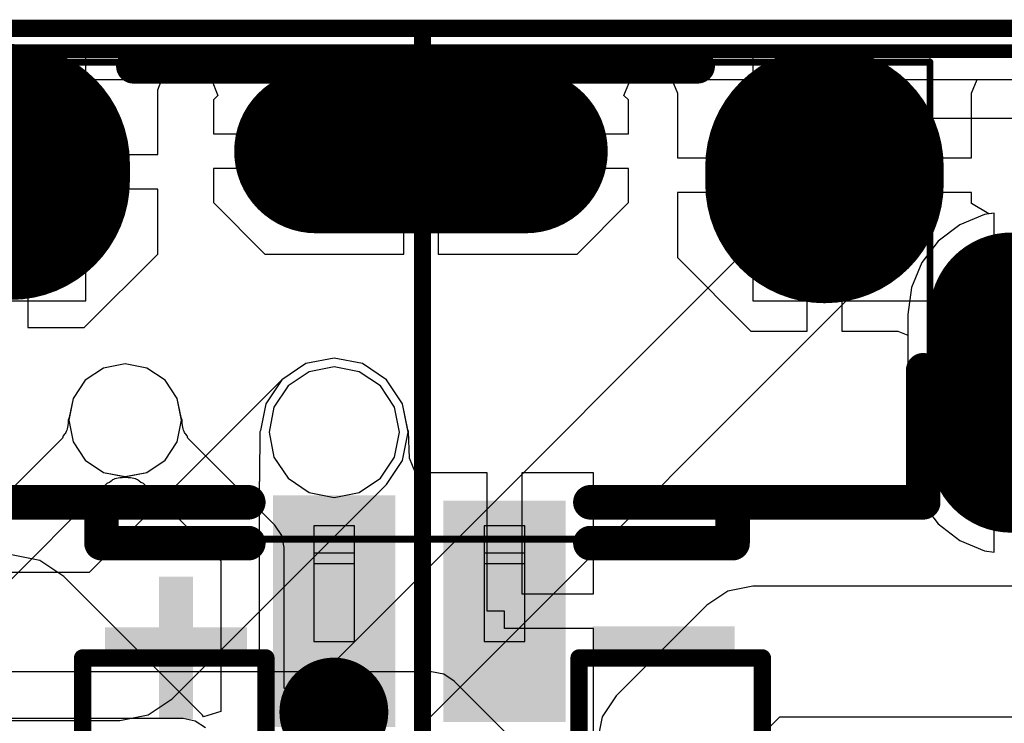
# Model space of a CAD drawing. Header units: millimetres. Extents: x 0 to 11.7, y 0 to 8.3.
# Tile 38 of 46: x 5.305 to 5.59, y 3.616 to 3.819. Entities that reach past the tile are written whole.
import ezdxf

# ---------------------------------------------------------------- set-up
doc = ezdxf.new("R2010")
doc.units = ezdxf.units.MM
doc.header["$MEASUREMENT"] = 0
for name, color, linetype in [('BottomLayer', 5, 'Continuous'), ('BottomOverlay', 54, 'Continuous'), ('BottomPaste', 16, 'Continuous'), ('BottomSolder', 6, 'Continuous'), ('ConnectLayer', 7, 'Continuous'), ('KeepOutLayer', 6, 'Continuous'), ('Mechanical15', 56, 'Continuous'), ('Mechanical6', 56, 'Continuous'), ('MidLayer1', 16, 'Continuous'), ('MidLayer2', 76, 'Continuous'), ('MultiLayer', 9, 'Continuous'), ('PadHoleLayer', 156, 'Continuous'), ('TopLayer', 1, 'Continuous'), ('TopOverlay', 2, 'Continuous'), ('TopPaste', 8, 'Continuous'), ('TopSolder', 216, 'Continuous')]:
    doc.layers.add(name, color=color, linetype=linetype)

# ---------------------------------------------------------------- blocks, each defined once
blk = doc.blocks.new('USB_TYPE_C_16PIN_A_55')
at = {"layer": 'BottomLayer', "const_width": 0.03937}
blk.add_lwpolyline([(-0.0501, 0.17164), (-0.08947, 0.17164)], dxfattribs=at)
at = {"layer": 'BottomLayer', "const_width": 0.01969}
for points in [[(-0.09931, 0.17164, 1), (-0.07963, 0.17164, 1)], [(-0.05994, 0.17164, 1), (-0.04026, 0.17164, 1)]]:
    blk.add_lwpolyline(points, format="xyb", close=True, dxfattribs=at)
at = {"layer": 'BottomSolder', "const_width": 0.04737}
blk.add_lwpolyline([(-0.0501, 0.17164), (-0.08947, 0.17164)], dxfattribs=at)
at = {"layer": 'BottomSolder', "const_width": 0.02369}
for points in [[(-0.10131, 0.17164, 1), (-0.07763, 0.17164, 1)], [(-0.06194, 0.17164, 1), (-0.03826, 0.17164, 1)]]:
    blk.add_lwpolyline(points, format="xyb", close=True, dxfattribs=at)
at = {"layer": 'MidLayer1', "const_width": 0.03937}
blk.add_lwpolyline([(-0.0501, 0.17164), (-0.08947, 0.17164)], dxfattribs=at)
at = {"layer": 'MidLayer1', "const_width": 0.01969}
for points in [[(-0.09931, 0.17164, 1), (-0.07963, 0.17164, 1)], [(-0.05994, 0.17164, 1), (-0.04026, 0.17164, 1)]]:
    blk.add_lwpolyline(points, format="xyb", close=True, dxfattribs=at)
at = {"layer": 'MidLayer2', "const_width": 0.03937}
blk.add_lwpolyline([(-0.0501, 0.17164), (-0.08947, 0.17164)], dxfattribs=at)
at = {"layer": 'MidLayer2', "const_width": 0.01969}
for points in [[(-0.09931, 0.17164, 1), (-0.07963, 0.17164, 1)], [(-0.05994, 0.17164, 1), (-0.04026, 0.17164, 1)]]:
    blk.add_lwpolyline(points, format="xyb", close=True, dxfattribs=at)
at = {"layer": 'MultiLayer', "const_width": 0.03937}
blk.add_lwpolyline([(-0.0501, 0.17164), (-0.08947, 0.17164)], dxfattribs=at)
at = {"layer": 'MultiLayer', "const_width": 0.01969}
for points in [[(-0.09931, 0.17164, 1), (-0.07963, 0.17164, 1)], [(-0.05994, 0.17164, 1), (-0.04026, 0.17164, 1)]]:
    blk.add_lwpolyline(points, format="xyb", close=True, dxfattribs=at)
at = {"layer": 'PadHoleLayer', "const_width": 0.00492}
blk.add_lwpolyline([(-0.0624, 0.18493), (-0.0624, 0.15836, -1), (-0.07717, 0.15836), (-0.07717, 0.18493, -1)], format="xyb", close=True, dxfattribs=at)
at = {"layer": 'TopLayer', "const_width": 0.03937}
for points in [[(-0.0501, 0.17164), (-0.08947, 0.17164)], [(-0.13662, -0.02939), (-0.13662, 0.03124)]]:
    blk.add_lwpolyline(points, dxfattribs=at)
at = {"layer": 'TopLayer', "const_width": 0.01969}
for points in [[(-0.09931, 0.17164, 1), (-0.07963, 0.17164, 1)], [(-0.05994, 0.17164, 1), (-0.04026, 0.17164, 1)], [(-0.14647, 0.03124, 1), (-0.12678, 0.03124, 1)], [(-0.14647, -0.02939, 1), (-0.12678, -0.02939, 1)]]:
    blk.add_lwpolyline(points, format="xyb", close=True, dxfattribs=at)
at = {"layer": 'TopOverlay', "const_width": 0.005}
for points in [[(-0.17215, -0.17481), (-0.17215, 0.17657)], [(0.00978, 0.04664), (0.00978, 0.09964)], [(0.03678, 0.09964), (0.00978, 0.09964)], [(0.03778, 0.04664), (0.00978, 0.04664)], [(0.04962, 0.00137), (-0.17215, 0.00137)], [(0.03778, -0.04391), (0.00978, -0.04391)], [(0.00978, -0.09691), (0.00978, -0.04391)], [(0.03678, -0.09691), (0.00978, -0.09691)]]:
    blk.add_lwpolyline(points, dxfattribs=at)
at = {"layer": 'TopOverlay', "const_width": 0.0025}
for points in [[(0.00853, 0.09964, 1), (0.01103, 0.09964, 1)], [(0.00853, 0.09964, 1), (0.01103, 0.09964, 1)], [(0.00853, 0.04664, 1), (0.01103, 0.04664, 1)], [(0.00853, 0.04664, 1), (0.01103, 0.04664, 1)], [(-0.1734, 0.00137, 1), (-0.1709, 0.00137, 1)], [(0.00853, -0.04391, 1), (0.01103, -0.04391, 1)], [(0.00853, -0.04391, 1), (0.01103, -0.04391, 1)], [(0.00853, -0.09691, 1), (0.01103, -0.09691, 1)], [(0.00853, -0.09691, 1), (0.01103, -0.09691, 1)]]:
    blk.add_lwpolyline(points, format="xyb", close=True, dxfattribs=at)
at = {"layer": 'TopPaste', "const_width": 0.03937}
blk.add_lwpolyline([(-0.13662, -0.02939), (-0.13662, 0.03124)], dxfattribs=at)
at = {"layer": 'TopPaste', "const_width": 0.01969}
for points in [[(-0.14647, 0.03124, 1), (-0.12678, 0.03124, 1)], [(-0.14647, -0.02939, 1), (-0.12678, -0.02939, 1)]]:
    blk.add_lwpolyline(points, format="xyb", close=True, dxfattribs=at)
at = {"layer": 'TopSolder', "const_width": 0.04737}
for points in [[(-0.0501, 0.17164), (-0.08947, 0.17164)], [(-0.13662, -0.02939), (-0.13662, 0.03124)]]:
    blk.add_lwpolyline(points, dxfattribs=at)
at = {"layer": 'TopSolder', "const_width": 0.02369}
for points in [[(-0.10131, 0.17164, 1), (-0.07763, 0.17164, 1)], [(-0.06194, 0.17164, 1), (-0.03826, 0.17164, 1)], [(-0.14847, 0.03124, 1), (-0.12478, 0.03124, 1)], [(-0.14847, -0.02939, 1), (-0.12478, -0.02939, 1)]]:
    blk.add_lwpolyline(points, format="xyb", close=True, dxfattribs=at)
blk = doc.blocks.new('BAT___2P__75')
at = {"layer": 'BottomLayer', "const_width": 0.065}
for points in [[(-0.15322, 0.03667), (-0.15322, 0.03167)], [(0.08205, 0.0357), (0.08205, 0.0307)]]:
    blk.add_lwpolyline(points, dxfattribs=at)
at = {"layer": 'BottomLayer', "const_width": 0.0325}
for points in [[(-0.16947, 0.03667, 1), (-0.13697, 0.03667, 1)], [(0.0658, 0.0357, 1), (0.0983, 0.0357, 1)], [(-0.16947, 0.03167, 1), (-0.13697, 0.03167, 1)], [(0.0658, 0.0307, 1), (0.0983, 0.0307, 1)]]:
    blk.add_lwpolyline(points, format="xyb", close=True, dxfattribs=at)
at = {"layer": 'BottomLayer'}
for points in [[(-0.07543, -0.12428), (-0.04394, -0.12428), (-0.07543, -0.06129), (-0.04394, -0.06129)], [(-0.02621, -0.12278), (0.00528, -0.12278), (-0.02621, -0.06278), (0.00528, -0.06278)]]:
    blk.add_solid(points, dxfattribs=at)
at = {"layer": 'BottomOverlay', "const_width": 0.01}
for points in [[(-0.11775, 0.0647), (0.04539, 0.0647)], [(0.1106, -0.06129), (0.1106, -0.02314)], [(-0.18468, -0.06129), (-0.08453, -0.06129)], [(-0.12697, -0.0731), (-0.12697, -0.06129)], [(0.01438, -0.06129), (0.1106, -0.06129)], [(0.05548, -0.0731), (0.05548, -0.06129)], [(-0.12697, -0.0731), (-0.08453, -0.0731)], [(0.01438, -0.0731), (0.05548, -0.0731)]]:
    blk.add_lwpolyline(points, dxfattribs=at)
at = {"layer": 'BottomOverlay', "const_width": 0.005}
for points in [[(-0.12025, 0.0647, 1), (-0.11525, 0.0647, 1)], [(0.04289, 0.0647, 1), (0.04789, 0.0647, 1)], [(0.1081, -0.02314, 1), (0.1131, -0.02314, 1)], [(-0.12947, -0.06129, 1), (-0.12447, -0.06129, 1)], [(-0.08703, -0.06129, 1), (-0.08203, -0.06129, 1)], [(0.01188, -0.06129, 1), (0.01688, -0.06129, 1)], [(0.05298, -0.06129, 1), (0.05798, -0.06129, 1)], [(0.1081, -0.06129, 1), (0.1131, -0.06129, 1)], [(0.1081, -0.06129, 1), (0.1131, -0.06129, 1)], [(-0.12947, -0.0731, 1), (-0.12447, -0.0731, 1)], [(-0.12947, -0.0731, 1), (-0.12447, -0.0731, 1)], [(-0.08703, -0.0731, 1), (-0.08203, -0.0731, 1)], [(0.01188, -0.0731, 1), (0.01688, -0.0731, 1)], [(0.05298, -0.0731, 1), (0.05798, -0.0731, 1)], [(0.05298, -0.0731, 1), (0.05798, -0.0731, 1)]]:
    blk.add_lwpolyline(points, format="xyb", close=True, dxfattribs=at)
at = {"layer": 'BottomPaste', "const_width": 0.065}
for points in [[(-0.15322, 0.03667), (-0.15322, 0.03167)], [(0.08205, 0.0357), (0.08205, 0.0307)]]:
    blk.add_lwpolyline(points, dxfattribs=at)
at = {"layer": 'BottomPaste', "const_width": 0.0325}
for points in [[(-0.16947, 0.03667, 1), (-0.13697, 0.03667, 1)], [(0.0658, 0.0357, 1), (0.0983, 0.0357, 1)], [(-0.16947, 0.03167, 1), (-0.13697, 0.03167, 1)], [(0.0658, 0.0307, 1), (0.0983, 0.0307, 1)]]:
    blk.add_lwpolyline(points, format="xyb", close=True, dxfattribs=at)
at = {"layer": 'BottomPaste'}
for points in [[(-0.07543, -0.12428), (-0.04394, -0.12428), (-0.07543, -0.06129), (-0.04394, -0.06129)], [(-0.02621, -0.12278), (0.00528, -0.12278), (-0.02621, -0.06278), (0.00528, -0.06278)]]:
    blk.add_solid(points, dxfattribs=at)
at = {"layer": 'BottomSolder', "const_width": 0.06894}
for points in [[(-0.15322, 0.03667), (-0.15322, 0.03167)], [(0.08205, 0.0357), (0.08205, 0.0307)]]:
    blk.add_lwpolyline(points, dxfattribs=at)
at = {"layer": 'BottomSolder', "const_width": 0.03447}
for points in [[(-0.17046, 0.03667, 1), (-0.13599, 0.03667, 1)], [(0.06482, 0.0357, 1), (0.09929, 0.0357, 1)], [(-0.17046, 0.03167, 1), (-0.13599, 0.03167, 1)], [(0.06482, 0.0307, 1), (0.09929, 0.0307, 1)]]:
    blk.add_lwpolyline(points, format="xyb", close=True, dxfattribs=at)
at = {"layer": 'BottomSolder'}
for points in [[(-0.0774, -0.12625), (-0.04197, -0.12625), (-0.0774, -0.05932), (-0.04197, -0.05932)], [(-0.02818, -0.12475), (0.00725, -0.12475), (-0.02818, -0.06081), (0.00725, -0.06081)]]:
    blk.add_solid(points, dxfattribs=at)
at = {"layer": 'Mechanical15'}
for p, q in [((-0.13153, 0.06775), (-0.18271, 0.06775)), ((-0.13153, -0.00312), (-0.13153, 0.06775)), ((0.11257, 0.06775), (0.06138, 0.06775)), ((0.06138, 0.06775), (0.06138, -0.00312)), ((0.11257, -0.00312), (0.11257, 0.06775)), ((-0.18271, -0.00312), (-0.13153, -0.00312)), ((0.06138, -0.00312), (0.06138, -0.00312)), ((0.06138, -0.00312), (0.11257, -0.00312)), ((-0.05378, -0.06808), (-0.06559, -0.06808)), ((-0.06559, -0.06808), (-0.06559, -0.079)), ((-0.05378, -0.079), (-0.05378, -0.06808)), ((-0.00456, -0.06808), (-0.01637, -0.06808)), ((-0.01637, -0.06808), (-0.01637, -0.079)), ((-0.00456, -0.079), (-0.00456, -0.06808)), ((-0.05378, -0.07596), (-0.06559, -0.07596)), ((-0.06559, -0.07596), (-0.06559, -0.10155)), ((-0.05378, -0.10155), (-0.05378, -0.07596)), ((-0.00456, -0.07596), (-0.01637, -0.07596)), ((-0.01637, -0.07596), (-0.01637, -0.10155)), ((-0.00456, -0.10155), (-0.00456, -0.07596)), ((-0.06559, -0.079), (-0.06559, -0.079)), ((-0.06559, -0.079), (-0.05378, -0.079)), ((-0.01637, -0.079), (-0.01637, -0.079)), ((-0.01637, -0.079), (-0.00456, -0.079)), ((-0.06559, -0.10155), (-0.06559, -0.10155)), ((-0.06559, -0.10155), (-0.05378, -0.10155)), ((-0.01637, -0.10155), (-0.01637, -0.10155)), ((-0.01637, -0.10155), (-0.00456, -0.10155))]:
    blk.add_line(p, q, dxfattribs=at)
at = {"layer": 'Mechanical15', "const_width": 0.002}
for points in [[(-0.18271, 0.06588), (0.11256, 0.06588)], [(0.11256, -0.06011), (0.11256, 0.06588)], [(-0.18271, -0.06011), (-0.12759, -0.06011)], [(-0.12759, -0.07192), (-0.12759, -0.06011)], [(0.05745, -0.07192), (0.05745, -0.06011)], [(0.05745, -0.06011), (0.11256, -0.06011)], [(-0.12759, -0.07192), (0.05745, -0.07192)]]:
    blk.add_lwpolyline(points, dxfattribs=at)
at = {"layer": 'Mechanical15', "const_width": 0.001}
for points in [[(0.11206, 0.06588, 1), (0.11306, 0.06588, 1)], [(0.11206, 0.06588, 1), (0.11306, 0.06588, 1)], [(-0.12809, -0.06011, 1), (-0.12709, -0.06011, 1)], [(-0.12809, -0.06011, 1), (-0.12709, -0.06011, 1)], [(0.05695, -0.06011, 1), (0.05795, -0.06011, 1)], [(0.05695, -0.06011, 1), (0.05795, -0.06011, 1)], [(0.11206, -0.06011, 1), (0.11306, -0.06011, 1)], [(0.11206, -0.06011, 1), (0.11306, -0.06011, 1)], [(-0.12809, -0.07192, 1), (-0.12709, -0.07192, 1)], [(-0.12809, -0.07192, 1), (-0.12709, -0.07192, 1)], [(0.05695, -0.07192, 1), (0.05795, -0.07192, 1)], [(0.05695, -0.07192, 1), (0.05795, -0.07192, 1)]]:
    blk.add_lwpolyline(points, format="xyb", close=True, dxfattribs=at)
at = {"layer": 'Mechanical6'}
for points, const_width in [([(-0.05192, -0.12192, 1), (-0.06766, -0.12192, 1)], 0.01575), ([(-0.0716, -0.12192, 1), (-0.06373, -0.12192, 1)], 0.00787), ([(-0.05586, -0.12192, 1), (-0.04799, -0.12192, 1)], 0.00787)]:
    blk.add_lwpolyline(points, format="xyb", close=True, dxfattribs=dict(at, const_width=const_width))
blk = doc.blocks.new('LCD_240_240_76')
at = {"layer": 'TopOverlay', "const_width": 0.00394}
blk.add_lwpolyline([(-0.82024, 1.09689), (0.21303, 1.09689)], dxfattribs=at)

msp = doc.modelspace()

# ---------------------------------------------------------------- linework, layer by layer
at = {"layer": 'BottomOverlay'}
for points in [[(5.35503, 3.61737), (5.35503, 3.65847), (5.34523, 3.61737), (5.34523, 3.65847)], [(5.47053, 3.63427), (5.51163, 3.63427), (5.47053, 3.64407), (5.51163, 3.64407)], [(5.32953, 3.63397), (5.37063, 3.63397), (5.32953, 3.64377), (5.37063, 3.64377)]]:
    msp.add_solid(points, dxfattribs=at)
at = {"layer": 'ConnectLayer'}
for p, q in [((5.02099, 3.80215), (5.82167, 3.80215)), ((5.02099, 3.80215), (5.82167, 3.80215)), ((5.02099, 3.80215), (5.36033, 3.80215)), ((5.34481, 3.79916), (5.34605, 3.80215)), ((5.34605, 3.80215), (5.49345, 3.80215)), ((5.36033, 3.80215), (5.36224, 3.79753)), ((5.47962, 3.79753), (5.48153, 3.80215)), ((5.48153, 3.80215), (5.82167, 3.80215)), ((5.49345, 3.80215), (5.49509, 3.79819)), ((5.58009, 3.79819), (5.58172, 3.80215)), ((5.58172, 3.80215), (5.60706, 3.80215)), ((5.34481, 3.78041), (5.34481, 3.79916)), ((5.36224, 3.79753), (5.36093, 3.79621)), ((5.48093, 3.79621), (5.47962, 3.79753)), ((5.49509, 3.79819), (5.49509, 3.77944)), ((5.58009, 3.77944), (5.58009, 3.79819)), ((5.36093, 3.79621), (5.36093, 3.78637)), ((5.48093, 3.78637), (5.48093, 3.79621)), ((5.55319, 3.79015), (5.55021, 3.78816)), ((5.5567, 3.79085), (5.55319, 3.79015)), ((5.63481, 3.79085), (5.5567, 3.79085)), ((5.36093, 3.78637), (5.42093, 3.78637)), ((5.55021, 3.78816), (5.38638, 3.62433)), ((5.42093, 3.78637), (5.48093, 3.78637)), ((5.25981, 3.78041), (5.34481, 3.78041)), ((5.49509, 3.77944), (5.58009, 3.77944)), ((5.41593, 3.77637), (5.36093, 3.77637)), ((5.36093, 3.77637), (5.36093, 3.76653)), ((5.41593, 3.75169), (5.41593, 3.77637)), ((5.48093, 3.77637), (5.42593, 3.77637)), ((5.42593, 3.77637), (5.42593, 3.75169)), ((5.48093, 3.76653), (5.48093, 3.77637)), ((5.34481, 3.77041), (5.30731, 3.77041)), ((5.30731, 3.77041), (5.30731, 3.73041)), ((5.34481, 3.75166), (5.34481, 3.77041)), ((5.53259, 3.76944), (5.49509, 3.76944)), ((5.49509, 3.76944), (5.49509, 3.75069)), ((5.53259, 3.72944), (5.53259, 3.76944)), ((5.58009, 3.76944), (5.54259, 3.76944)), ((5.54259, 3.76944), (5.54259, 3.72944)), ((5.58009, 3.76627), (5.58009, 3.76944)), ((5.36093, 3.76653), (5.37577, 3.75169)), ((5.46609, 3.75169), (5.48093, 3.76653)), ((5.58509, 3.7633), (5.58009, 3.76627)), ((5.58665, 3.7635), (5.5839, 3.76314)), ((5.58665, 3.7635), (5.5839, 3.76314)), ((5.58665, 3.7635), (5.58509, 3.7633)), ((5.58665, 3.71953), (5.58665, 3.7635)), ((5.58665, 3.71953), (5.58665, 3.7635)), ((5.58665, 3.71953), (5.58665, 3.7635)), ((5.5839, 3.76314), (5.57668, 3.76015)), ((5.5839, 3.76314), (5.57668, 3.76015)), ((5.42098, 3.61527), (5.56429, 3.75858)), ((5.56429, 3.75858), (5.56631, 3.75818)), ((5.56631, 3.75818), (5.56839, 3.75267)), ((5.57668, 3.76015), (5.57047, 3.75539)), ((5.57668, 3.76015), (5.57047, 3.75539)), ((5.57047, 3.75539), (5.56572, 3.74919)), ((5.57047, 3.75539), (5.56572, 3.74919)), ((5.56839, 3.75267), (5.56572, 3.74919)), ((5.32356, 3.73041), (5.34481, 3.75166)), ((5.37577, 3.75169), (5.41593, 3.75169)), ((5.42593, 3.75169), (5.46609, 3.75169)), ((5.49509, 3.75069), (5.51634, 3.72944)), ((5.56572, 3.74919), (5.56272, 3.74197)), ((5.56572, 3.74919), (5.56272, 3.74197)), ((5.56572, 3.74919), (5.56272, 3.74197)), ((5.56272, 3.74197), (5.5617, 3.73422)), ((5.56272, 3.74197), (5.5617, 3.73422)), ((5.56272, 3.74197), (5.5617, 3.73422)), ((5.5617, 3.73422), (5.5617, 3.71953)), ((5.5617, 3.73422), (5.5617, 3.71953)), ((5.5617, 3.73422), (5.5617, 3.71953)), ((5.30731, 3.73041), (5.32356, 3.73041)), ((5.51634, 3.72944), (5.53259, 3.72944)), ((5.54259, 3.72944), (5.55884, 3.72944)), ((5.55884, 3.72944), (5.5617, 3.72825)), ((5.5617, 3.72825), (5.5617, 3.71953)), ((5.39585, 3.72164), (5.38766, 3.72001)), ((5.39585, 3.72164), (5.38766, 3.72001)), ((5.40404, 3.72001), (5.39585, 3.72164)), ((5.40404, 3.72001), (5.39585, 3.72164)), ((5.32916, 3.71874), (5.32387, 3.71521)), ((5.32916, 3.71874), (5.32387, 3.71521)), ((5.32916, 3.71874), (5.32387, 3.71521)), ((5.32916, 3.71874), (5.32387, 3.71521)), ((5.33541, 3.71999), (5.32916, 3.71874)), ((5.33541, 3.71999), (5.32916, 3.71874)), ((5.33541, 3.71999), (5.32916, 3.71874)), ((5.33541, 3.71999), (5.32916, 3.71874)), ((5.34165, 3.71874), (5.33541, 3.71999)), ((5.34165, 3.71874), (5.33541, 3.71999)), ((5.34165, 3.71874), (5.33541, 3.71999)), ((5.34165, 3.71874), (5.33541, 3.71999)), ((5.34694, 3.71521), (5.34165, 3.71874)), ((5.34694, 3.71521), (5.34165, 3.71874)), ((5.34694, 3.71521), (5.34165, 3.71874)), ((5.34694, 3.71521), (5.34165, 3.71874)), ((5.38766, 3.72001), (5.38071, 3.71537)), ((5.38766, 3.72001), (5.38071, 3.71537)), ((5.39585, 3.71909), (5.38863, 3.71766)), ((5.39585, 3.71909), (5.38863, 3.71766)), ((5.40307, 3.71766), (5.39585, 3.71909)), ((5.40307, 3.71766), (5.39585, 3.71909)), ((5.41099, 3.71537), (5.40404, 3.72001)), ((5.41099, 3.71537), (5.40404, 3.72001)), ((5.5617, 3.71953), (5.58665, 3.71953)), ((5.5617, 3.71953), (5.58665, 3.71953)), ((5.5617, 3.71953), (5.58665, 3.71953)), ((5.5617, 3.71953), (5.59165, 3.71953)), ((5.32387, 3.71521), (5.32033, 3.70992)), ((5.32387, 3.71521), (5.32033, 3.70992)), ((5.32387, 3.71521), (5.32033, 3.70992)), ((5.32387, 3.71521), (5.32033, 3.70992)), ((5.38071, 3.71537), (5.32502, 3.65968)), ((5.35048, 3.70992), (5.34694, 3.71521)), ((5.35048, 3.70992), (5.34694, 3.71521)), ((5.35048, 3.70992), (5.34694, 3.71521)), ((5.35048, 3.70992), (5.34694, 3.71521)), ((5.38071, 3.71537), (5.37607, 3.70842)), ((5.38863, 3.71766), (5.38251, 3.71357)), ((5.38863, 3.71766), (5.38251, 3.71357)), ((5.40919, 3.71357), (5.40307, 3.71766)), ((5.40919, 3.71357), (5.40307, 3.71766)), ((5.41563, 3.70842), (5.41099, 3.71537)), ((5.41563, 3.70842), (5.41099, 3.71537)), ((5.38251, 3.71357), (5.37842, 3.70745)), ((5.38251, 3.71357), (5.37842, 3.70745)), ((5.41328, 3.70745), (5.40919, 3.71357)), ((5.41328, 3.70745), (5.40919, 3.71357)), ((5.32033, 3.70992), (5.31909, 3.70367)), ((5.32033, 3.70992), (5.31909, 3.70367)), ((5.32033, 3.70992), (5.31909, 3.70367)), ((5.32033, 3.70992), (5.31925, 3.70447)), ((5.35172, 3.70367), (5.35048, 3.70992)), ((5.35172, 3.70367), (5.35048, 3.70992)), ((5.35172, 3.70367), (5.35048, 3.70992)), ((5.35156, 3.70447), (5.35048, 3.70992)), ((5.58665, 3.70953), (5.5617, 3.70953)), ((5.5617, 3.70953), (5.5617, 3.69485)), ((5.58665, 3.70953), (5.5617, 3.70953)), ((5.5617, 3.70953), (5.5617, 3.69485)), ((5.58665, 3.70953), (5.5617, 3.70953)), ((5.5617, 3.70953), (5.5617, 3.69485)), ((5.58665, 3.70953), (5.5617, 3.70953)), ((5.5617, 3.70953), (5.5617, 3.69485)), ((5.58665, 3.66557), (5.58665, 3.70953)), ((5.58665, 3.66557), (5.58665, 3.70953)), ((5.58665, 3.66557), (5.58665, 3.70953)), ((5.58665, 3.66557), (5.58665, 3.70953)), ((5.37607, 3.70842), (5.37453, 3.70069)), ((5.37842, 3.70745), (5.37699, 3.70023)), ((5.37842, 3.70745), (5.37699, 3.70023)), ((5.41471, 3.70023), (5.41328, 3.70745)), ((5.41471, 3.70023), (5.41328, 3.70745)), ((5.41726, 3.70023), (5.41563, 3.70842)), ((5.41713, 3.7009), (5.41563, 3.70842)), ((5.31891, 3.7037), (5.3189, 3.7028)), ((5.31925, 3.70447), (5.31891, 3.7037)), ((5.31909, 3.70367), (5.32033, 3.69743)), ((5.31909, 3.70367), (5.32033, 3.69743)), ((5.31909, 3.70367), (5.32033, 3.69743)), ((5.35048, 3.69743), (5.35172, 3.70367)), ((5.35048, 3.69743), (5.35172, 3.70367)), ((5.35048, 3.69743), (5.35172, 3.70367)), ((5.3519, 3.7037), (5.35156, 3.70447)), ((5.35192, 3.7028), (5.3519, 3.7037)), ((5.31853, 3.70076), (5.31839, 3.70042)), ((5.31866, 3.70116), (5.31853, 3.70076)), ((5.31876, 3.70163), (5.31866, 3.70116)), ((5.31884, 3.70218), (5.31876, 3.70163)), ((5.3189, 3.7028), (5.31884, 3.70218)), ((5.35197, 3.70218), (5.35192, 3.7028)), ((5.35205, 3.70163), (5.35197, 3.70218)), ((5.35215, 3.70116), (5.35205, 3.70163)), ((5.35228, 3.70076), (5.35215, 3.70116)), ((5.35242, 3.70042), (5.35228, 3.70076)), ((5.41734, 3.70043), (5.41713, 3.7009)), ((5.31725, 3.6985), (5.278, 3.65925)), ((5.3175, 3.69919), (5.31725, 3.6985)), ((5.3179, 3.69963), (5.3175, 3.69919)), ((5.31808, 3.69986), (5.3179, 3.69963)), ((5.31825, 3.70012), (5.31808, 3.69986)), ((5.31839, 3.70042), (5.31825, 3.70012)), ((5.35257, 3.70012), (5.35242, 3.70042)), ((5.35273, 3.69986), (5.35257, 3.70012)), ((5.35291, 3.69963), (5.35273, 3.69986)), ((5.35331, 3.69919), (5.35291, 3.69963)), ((5.35356, 3.6985), (5.35331, 3.69919)), ((5.37869, 3.67336), (5.35356, 3.6985)), ((5.37436, 3.70028), (5.37426, 3.68733)), ((5.37453, 3.70069), (5.37436, 3.70028)), ((5.37699, 3.70023), (5.37842, 3.69301)), ((5.37699, 3.70023), (5.37842, 3.69301)), ((5.41328, 3.69301), (5.41471, 3.70023)), ((5.41328, 3.69301), (5.41471, 3.70023)), ((5.41563, 3.69203), (5.41726, 3.70023)), ((5.41758, 3.69274), (5.41734, 3.70043)), ((5.32033, 3.69743), (5.32387, 3.69214)), ((5.32033, 3.69743), (5.32387, 3.69214)), ((5.32033, 3.69743), (5.32387, 3.69214)), ((5.34694, 3.69214), (5.35048, 3.69743)), ((5.34694, 3.69214), (5.35048, 3.69743)), ((5.34694, 3.69214), (5.35048, 3.69743)), ((5.37842, 3.69301), (5.38251, 3.68689)), ((5.37842, 3.69301), (5.38251, 3.68689)), ((5.40919, 3.68689), (5.41328, 3.69301)), ((5.40919, 3.68689), (5.41328, 3.69301)), ((5.41932, 3.68846), (5.41758, 3.69274)), ((5.5617, 3.69485), (5.56272, 3.6871)), ((5.5617, 3.69485), (5.56272, 3.6871)), ((5.5617, 3.69485), (5.56272, 3.6871)), ((5.5617, 3.69485), (5.56272, 3.6871)), ((5.32387, 3.69214), (5.32916, 3.6886)), ((5.32387, 3.69214), (5.32916, 3.6886)), ((5.32387, 3.69214), (5.32916, 3.6886)), ((5.34165, 3.6886), (5.34694, 3.69214)), ((5.34165, 3.6886), (5.34694, 3.69214)), ((5.34165, 3.6886), (5.34694, 3.69214)), ((5.41099, 3.68509), (5.41563, 3.69203)), ((5.32916, 3.6886), (5.33541, 3.68736)), ((5.32916, 3.6886), (5.33541, 3.68736)), ((5.32916, 3.6886), (5.33461, 3.68752)), ((5.3316, 3.68635), (5.33185, 3.68651)), ((5.33185, 3.68651), (5.33215, 3.68666)), ((5.33215, 3.68666), (5.33249, 3.6868)), ((5.33249, 3.6868), (5.33289, 3.68692)), ((5.33289, 3.68692), (5.33336, 3.68703)), ((5.33336, 3.68703), (5.33391, 3.68711)), ((5.33391, 3.68711), (5.33454, 3.68716)), ((5.33454, 3.68716), (5.33543, 3.68718)), ((5.33461, 3.68752), (5.33538, 3.68718)), ((5.33538, 3.68718), (5.33627, 3.68716)), ((5.33541, 3.68736), (5.34165, 3.6886)), ((5.33541, 3.68736), (5.34165, 3.6886)), ((5.33543, 3.68718), (5.3362, 3.68752)), ((5.3362, 3.68752), (5.34165, 3.6886)), ((5.33627, 3.68716), (5.3369, 3.68711)), ((5.3369, 3.68711), (5.33745, 3.68703)), ((5.33745, 3.68703), (5.33792, 3.68692)), ((5.33792, 3.68692), (5.33832, 3.6868)), ((5.33832, 3.6868), (5.33866, 3.68666)), ((5.33866, 3.68666), (5.33896, 3.68651)), ((5.33896, 3.68651), (5.33922, 3.68635)), ((5.37426, 3.68733), (5.3742, 3.68596)), ((5.38251, 3.68689), (5.38863, 3.6828)), ((5.38251, 3.68689), (5.38863, 3.6828)), ((5.40307, 3.6828), (5.40919, 3.68689)), ((5.40307, 3.6828), (5.40919, 3.68689)), ((5.44007, 3.68846), (5.41932, 3.68846)), ((5.44007, 3.64846), (5.44007, 3.68846)), ((5.47082, 3.68846), (5.45007, 3.68846)), ((5.45007, 3.68846), (5.45007, 3.65346)), ((5.47082, 3.65346), (5.47082, 3.68846)), ((5.56272, 3.6871), (5.56572, 3.67988)), ((5.56272, 3.6871), (5.56572, 3.67988)), ((5.56272, 3.6871), (5.56572, 3.67988)), ((5.56272, 3.6871), (5.56572, 3.67988)), ((5.28829, 3.64358), (5.33023, 3.68552)), ((5.33023, 3.68552), (5.33092, 3.68577)), ((5.33092, 3.68577), (5.33136, 3.68617)), ((5.33136, 3.68617), (5.3316, 3.68635)), ((5.33922, 3.68635), (5.33945, 3.68617)), ((5.33945, 3.68617), (5.33989, 3.68577)), ((5.33989, 3.68577), (5.34058, 3.68552)), ((5.34058, 3.68552), (5.36303, 3.66307)), ((5.34903, 3.62313), (5.41099, 3.68509)), ((5.3742, 3.68596), (5.3741, 3.68596)), ((5.3741, 3.68596), (5.3741, 3.68323)), ((5.374, 3.68151), (5.37394, 3.68116)), ((5.37394, 3.68116), (5.37406, 3.68064)), ((5.37406, 3.68209), (5.374, 3.68151)), ((5.3741, 3.68323), (5.37406, 3.68209)), ((5.38863, 3.6828), (5.39585, 3.68137)), ((5.38863, 3.6828), (5.39585, 3.68137)), ((5.39585, 3.68137), (5.40307, 3.6828)), ((5.39585, 3.68137), (5.40307, 3.6828)), ((5.37406, 3.68064), (5.37373, 3.67984)), ((5.37373, 3.67984), (5.37406, 3.67904)), ((5.37406, 3.67904), (5.37394, 3.67819)), ((5.37394, 3.67819), (5.3741, 3.67798)), ((5.3741, 3.67798), (5.3741, 3.61799)), ((5.56572, 3.67988), (5.57047, 3.67368)), ((5.56572, 3.67988), (5.57047, 3.67368)), ((5.56572, 3.67988), (5.57047, 3.67368)), ((5.56572, 3.67988), (5.57047, 3.67368)), ((5.38068, 3.67038), (5.37869, 3.67336)), ((5.57047, 3.67368), (5.57668, 3.66892)), ((5.57047, 3.67368), (5.57668, 3.66892)), ((5.57047, 3.67368), (5.57668, 3.66892)), ((5.57047, 3.67368), (5.57668, 3.66892)), ((5.38138, 3.66687), (5.38068, 3.67038)), ((5.38138, 3.6262), (5.38138, 3.66687)), ((5.57668, 3.66892), (5.5839, 3.66593)), ((5.57668, 3.66892), (5.5839, 3.66593)), ((5.57668, 3.66892), (5.5839, 3.66593)), ((5.57668, 3.66892), (5.5839, 3.66593)), ((5.3107, 3.66315), (5.30251, 3.66478)), ((5.5839, 3.66593), (5.58665, 3.66557)), ((5.5839, 3.66593), (5.58665, 3.66557)), ((5.5839, 3.66593), (5.58665, 3.66557)), ((5.5839, 3.66593), (5.58665, 3.66557)), ((5.31765, 3.65851), (5.3107, 3.66315)), ((5.36303, 3.66307), (5.36303, 3.61951)), ((5.32502, 3.65968), (5.22631, 3.65968)), ((5.35775, 3.61841), (5.31765, 3.65851)), ((5.51689, 3.65572), (5.50967, 3.65429)), ((5.60758, 3.65572), (5.51689, 3.65572)), ((5.45007, 3.65346), (5.47082, 3.65346)), ((5.50967, 3.65429), (5.50355, 3.6502)), ((5.50355, 3.6502), (5.47739, 3.62403)), ((5.44507, 3.64846), (5.44007, 3.64846)), ((5.44507, 3.64346), (5.44507, 3.64846)), ((5.47082, 3.64346), (5.44507, 3.64346)), ((5.47082, 3.60846), (5.47082, 3.64346)), ((5.42401, 3.63095), (5.23441, 3.63095)), ((5.42752, 3.63025), (5.42401, 3.63095)), ((5.43049, 3.62826), (5.42752, 3.63025)), ((5.44833, 3.61043), (5.43049, 3.62826)), ((5.38233, 3.62551), (5.38138, 3.6262)), ((5.38638, 3.62433), (5.38233, 3.62551)), ((5.47739, 3.62403), (5.4733, 3.61791)), ((5.34209, 3.61849), (5.34903, 3.62313)), ((5.33389, 3.61686), (5.34209, 3.61849)), ((5.35803, 3.61799), (5.35775, 3.61841)), ((5.36303, 3.61951), (5.35803, 3.61799)), ((5.35216, 3.61745), (5.22511, 3.61745)), ((5.23517, 3.61686), (5.33389, 3.61686)), ((5.35567, 3.61675), (5.35216, 3.61745)), ((5.35865, 3.61476), (5.35567, 3.61675)), ((5.3741, 3.61799), (5.37373, 3.61709)), ((5.37373, 3.61709), (5.37377, 3.61698)), ((5.37377, 3.61698), (5.37373, 3.61687)), ((5.37373, 3.61687), (5.3741, 3.60589)), ((5.4733, 3.61791), (5.47186, 3.61069)), ((5.50959, 3.60288), (5.52471, 3.618)), ((5.52471, 3.618), (5.59976, 3.618))]:
    msp.add_line(p, q, dxfattribs=at)
at = {"layer": 'KeepOutLayer', "const_width": 0.00394}
msp.add_lwpolyline([(4.90484, 3.81027), (5.93811, 3.81027)], dxfattribs=at)

# ---------------------------------------------------------------- block references
for name, p, rotation in [('USB_TYPE_C_16PIN_A_55', (5.42, 3.64475), 270), ('BAT___2P__75', (5.45553, 3.74124), 360)]:
    msp.add_blockref(name, p, dxfattribs=dict(rotation=rotation))
msp.add_blockref('LCD_240_240_76', (5.72508, 2.71338))

doc.saveas('drawing.dxf')
